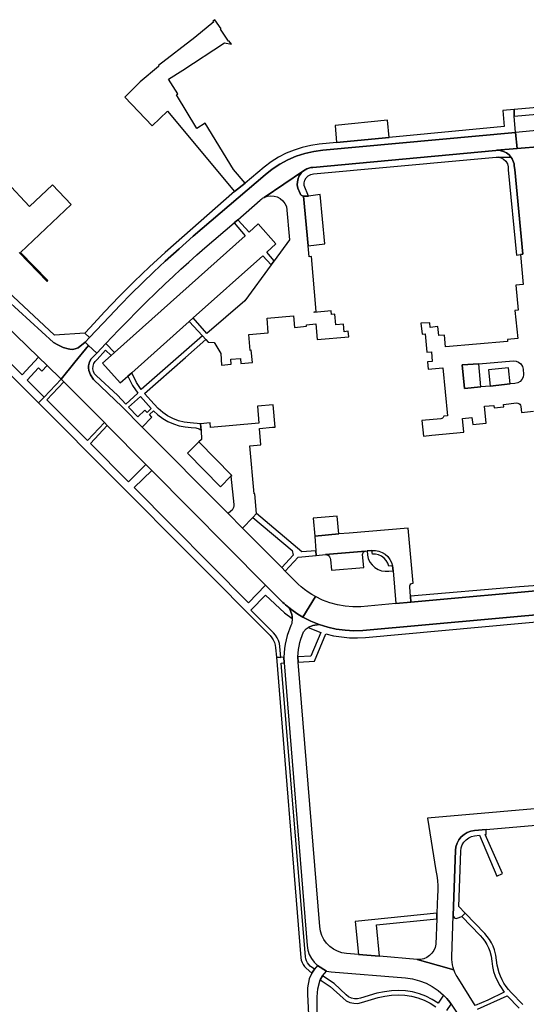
# Model space of a CAD drawing. Header units: metres. Extents: x 127325 to 135234, y 401140 to 409815.
# Tile 29 of 125: x 133455 to 133612, y 403981 to 404287. Entities that reach past the tile are written whole.
import ezdxf

# ---------------------------------------------------------------- set-up
doc = ezdxf.new("R2010")
doc.units = ezdxf.units.M
doc.layers.add('wegvakonderdelen', color=7, linetype='Continuous')

msp = doc.modelspace()

# ---------------------------------------------------------------- linework, layer by layer
at = {"layer": 'wegvakonderdelen'}
for points in [[(133503.96, 404263.83), (133501.02, 404268.34), (133505.49, 404271.16), (133518.38, 404279.61), (133520.54, 404279.23), (133519.77, 404280.25), (133519.6, 404280.13), (133517.16, 404283.89), (133517.37, 404284.03), (133515.38, 404286.82), (133514.81, 404286.41), (133515.04, 404286.11), (133509.2, 404281.29), (133497.86, 404272.57), (133497.95, 404272.28), (133492.26, 404267.49), (133487.48, 404262.8), (133495.99, 404253.87), (133500.7, 404258.44), (133521.55, 404233.53), (133524.79, 404236.1), (133521.2, 404240.31), (133512.35, 404254.68), (133509.78, 404253.08), (133503.45, 404263.46), (133503.96, 404263.83)], [(133608.71, 404251.87), (133608.28, 404256.92), (133608.31, 404258.94), (133604.75, 404258.63), (133605.16, 404253.64), (133569.53, 404250.24), (133553.21, 404248.69), (133547.81, 404248.17), (133545.16, 404247.8), (133542.54, 404247.21), (133539.98, 404246.39), (133537.5, 404245.36), (133535.12, 404244.12), (133532.86, 404242.68), (133530.72, 404241.05), (133524.79, 404236.1), (133521.55, 404233.53), (133500, 404214.64), (133495.16, 404210.16), (133490.4, 404205.6), (133485.73, 404200.94), (133481.15, 404196.2), (133476.67, 404191.37), (133475, 404189.58), (133476.48, 404188.22), (133482.68, 404194.79), (133486.04, 404198.3), (133489.46, 404201.77), (133492.92, 404205.19), (133496.43, 404208.55), (133499.99, 404211.87), (133504.33, 404215.78), (133508.72, 404219.62), (133530.99, 404238.72), (133533.22, 404240.46), (133535.59, 404242), (133538.08, 404243.33), (133540.69, 404244.43), (133543.38, 404245.3), (133546.13, 404245.93), (133548.93, 404246.32), (133608.71, 404251.87)], [(133569.02, 404255.66), (133552.8, 404253.95), (133553.21, 404248.69), (133569.53, 404250.24), (133569.02, 404255.66)], [(133460.7, 404182.11), (133455.64, 404176.6), (133401.21, 404231.36), (133402.1, 404234.76), (133399.88, 404236.96), (133400.76, 404240.09), (133394.59, 404246.14), (133387.67, 404252.85), (133383.42, 404248.46), (133391.24, 404240.95), (133390.52, 404238.33), (133460.65, 404167.91), (133462.46, 404169.74), (133457.19, 404175.04), (133460.64, 404178.8), (133461.74, 404177.78), (133463.36, 404179.54), (133460.7, 404182.11)], [(133602.97, 404246.29), (133609.2, 404246.84), (133608.71, 404251.87), (133548.93, 404246.32), (133546.13, 404245.93), (133543.38, 404245.3), (133540.69, 404244.43), (133538.08, 404243.33), (133535.59, 404242), (133533.22, 404240.46), (133530.99, 404238.72), (133508.72, 404219.62), (133504.33, 404215.78), (133499.99, 404211.87), (133496.43, 404208.55), (133492.92, 404205.19), (133489.46, 404201.77), (133486.04, 404198.3), (133482.68, 404194.79), (133476.48, 404188.22), (133475.11, 404186.77), (133476.2, 404185.76), (133478.75, 404183.41), (133481.61, 404186.4), (133485.52, 404190.48), (133488.36, 404193.41), (133491.22, 404196.32), (133494.12, 404199.19), (133497.05, 404202.04), (133500, 404204.86), (133502.43, 404207.13), (133504.88, 404209.39), (133507.34, 404211.62), (133509.83, 404213.83), (133512.33, 404216.03), (133521.42, 404223.77), (133522.56, 404224.78), (133529.47, 404230.85), (133529.7, 404231.05), (133529.94, 404231.24), (133530.19, 404231.41), (133530.44, 404231.56), (133530.71, 404231.7), (133542.89, 404239.9), (133543.42, 404240.26), (133543.99, 404240.56), (133544.59, 404240.78), (133545.22, 404240.92), (133545.86, 404240.98), (133602.63, 404246.27), (133602.97, 404246.29)], [(133593.66, 404243.37), (133602.71, 404244.17), (133603.33, 404244.17), (133607.41, 404244.08), (133606.73, 404244.86), (133605.91, 404245.49), (133604.99, 404245.95), (133603.99, 404246.22), (133602.97, 404246.29), (133602.63, 404246.27), (133545.86, 404240.98), (133545.22, 404240.92), (133544.59, 404240.78), (133543.99, 404240.56), (133543.42, 404240.26), (133542.89, 404239.9), (133542.18, 404239.21), (133541.62, 404238.41), (133541.23, 404237.51), (133541.02, 404236.55), (133541, 404235.56), (133541.17, 404234.59), (133541.9, 404232.87), (133542.04, 404232.64), (133542.21, 404232.43), (133542.42, 404232.26), (133542.66, 404232.13), (133542.91, 404232.03), (133544.45, 404232.12), (133543.11, 404235.37), (133543.09, 404236.23), (133543.32, 404237.06), (133543.76, 404237.8), (133544.38, 404238.39), (133545.15, 404238.79), (133545.99, 404238.96), (133593.66, 404243.37)], [(133607.41, 404244.08), (133603.33, 404244.17), (133604.23, 404243.97), (133605.05, 404243.53), (133605.73, 404242.9), (133606.22, 404242.1), (133606.48, 404241.21), (133606.49, 404240.28), (133609.06, 404213.82), (133610.31, 404214.01), (133611.04, 404214.03), (133608.5, 404240.3), (133608.36, 404241.53), (133608.28, 404242.08), (133608.14, 404242.61), (133607.95, 404243.12), (133607.7, 404243.62), (133607.41, 404244.08)], [(133544.37, 404216.64), (133542.91, 404232.03), (133542.66, 404232.13), (133542.42, 404232.26), (133542.21, 404232.43), (133542.04, 404232.64), (133541.9, 404232.87), (133541.17, 404234.59), (133541, 404235.56), (133541.02, 404236.55), (133541.23, 404237.51), (133541.62, 404238.41), (133542.18, 404239.21), (133542.89, 404239.9), (133530.71, 404231.7), (133531.7, 404232.06), (133532.74, 404232.2), (133533.79, 404232.12), (133534.79, 404231.82), (133535.72, 404231.32), (133536.51, 404230.64), (133537.15, 404229.81), (133537.6, 404228.86), (133538.61, 404218.51), (133533.86, 404212.01), (133532.93, 404210.77), (133524.76, 404199.58), (133512.94, 404189.45), (133508.64, 404194.32), (133507.44, 404193.24), (133511.53, 404188.75), (133512.56, 404187.63), (133513.37, 404186.77), (133515.14, 404186.7), (133515.42, 404186.37), (133517.24, 404183.3), (133517.43, 404179.69), (133520.51, 404179.92), (133520.37, 404181.47), (133523.33, 404181.73), (133523.47, 404180.2), (133527.04, 404180.52), (133526.71, 404184.25), (133526.39, 404184.23), (133525.94, 404189.13), (133531.93, 404189.67), (133531.6, 404194.2), (133539.81, 404194.9), (133540.11, 404191.31), (133543.88, 404191.7), (133543.84, 404192.2), (133546.7, 404192.45), (133547.12, 404187.63), (133556.97, 404188.46), (133556.79, 404190.15), (133555.51, 404190.02), (133555.31, 404192.39), (133552.95, 404192.13), (133552.6, 404195.46), (133551.62, 404195.37), (133551.52, 404196.51), (133546.23, 404196.03), (133546.22, 404196.24), (133546.9, 404196.29), (133545.44, 404213.34), (133544.68, 404213.28), (133544.37, 404216.64)], [(133544.45, 404232.12), (133542.91, 404232.03), (133544.37, 404216.64), (133549.58, 404217.24), (133548.14, 404232.54), (133544.45, 404232.12)], [(133530.28, 404213.6), (133532.93, 404210.77), (133533.86, 404212.01), (133531.51, 404214.7), (133534.36, 404217.27), (133528.88, 404223.46), (133526.06, 404220.93), (133522.56, 404224.78), (133521.42, 404223.77), (133524.79, 404219.81), (133484.29, 404183.62), (133483.22, 404182.69), (133480.55, 404180.31), (133486.02, 404174.16), (133488.42, 404176.23), (133489.6, 404177.29), (133507.44, 404193.24), (133508.64, 404194.32), (133530.28, 404213.6)], [(133512.56, 404187.63), (133511.53, 404188.75), (133492.49, 404172.11), (133491.13, 404174.28), (133489.6, 404177.29), (133488.42, 404176.23), (133489.84, 404173.33), (133491.48, 404170.93), (133487.78, 404167.58), (133485.21, 404170.29), (133478.63, 404176.31), (133478.09, 404176.94), (133477.73, 404177.69), (133477.56, 404178.5), (133477.59, 404179.32), (133477.83, 404180.12), (133478.25, 404180.83), (133478.84, 404181.41), (133481.49, 404184.33), (133483.22, 404182.69), (133484.29, 404183.62), (133481.61, 404186.4), (133478.75, 404183.41), (133477.01, 404181.56), (133476.46, 404180.64), (133476.19, 404179.45), (133476.19, 404178.83), (133476.3, 404177.95), (133476.83, 404176.65), (133477.77, 404175.22), (133486.61, 404166.74), (133492.85, 404160.45), (133495.86, 404163.53), (133495.15, 404164.33), (133496.36, 404165.44), (133497.74, 404164.21), (133499.25, 404163.12), (133500.86, 404162.2), (133502.57, 404161.44), (133504.34, 404160.87), (133506.15, 404160.49), (133508, 404160.3), (133509.48, 404160.17), (133509.86, 404160.14), (133510.23, 404160.04), (133510.57, 404159.87), (133510.88, 404159.65), (133511.14, 404159.37), (133510.99, 404161.48), (133507.71, 404161.72), (133505.89, 404161.96), (133504.1, 404162.41), (133502.38, 404163.07), (133500.75, 404163.93), (133499.22, 404164.97), (133497.84, 404166.18), (133496.6, 404167.55), (133493.58, 404170.86), (133506.3, 404182.03), (133512.56, 404187.63)], [(133476.3, 404177.95), (133476.19, 404178.83), (133476.19, 404179.45), (133476.46, 404180.64), (133477.01, 404181.56), (133478.75, 404183.41), (133476.2, 404185.76), (133471.92, 404180.59), (133467.73, 404175.3), (133468.57, 404174.46), (133481.12, 404161.82), (133482.01, 404160.92), (133494.03, 404148.81), (133495.82, 404147), (133531.14, 404111.4), (133536.02, 404106.5), (133536.46, 404106.07), (133536.92, 404105.66), (133537.38, 404105.25), (133537.85, 404104.85), (133538.33, 404104.46), (133539.67, 404103.44), (133541.16, 404102.43), (133542.7, 404101.5), (133546.61, 404107.84), (133545.46, 404108.51), (133544.35, 404109.24), (133543.28, 404110.02), (133542.24, 404110.86), (133541.26, 404111.75), (133537.19, 404115.79), (133536.15, 404116.92), (133523.98, 404129.09), (133519.52, 404133.58), (133492.85, 404160.45), (133486.61, 404166.74), (133477.77, 404175.22), (133476.83, 404176.65), (133476.3, 404177.95)], [(133600.87, 404173.16), (133597.95, 404172.91), (133592.86, 404172.45), (133592.2, 404179.75), (133597.31, 404180.1), (133608.02, 404181.03), (133608.89, 404180.92), (133609.7, 404180.57), (133610.37, 404180.01), (133610.86, 404179.28), (133611.12, 404178.44), (133611.24, 404176.77), (133611.1, 404175.93), (133610.72, 404175.17), (133610.14, 404174.56), (133609.4, 404174.14), (133608.57, 404173.96), (133607.05, 404173.84), (133600.87, 404173.16)], [(133597.31, 404180.1), (133592.2, 404179.75), (133592.86, 404172.45), (133597.95, 404172.91), (133597.31, 404180.1)], [(133600.87, 404173.16), (133607.05, 404173.84), (133606.54, 404178.86), (133600.37, 404178.17), (133600.87, 404173.16)], [(133463.23, 404168.94), (133468.57, 404174.46), (133467.73, 404175.3), (133462.46, 404169.74), (133460.65, 404167.91), (133532.53, 404095.74), (133533.08, 404095.1), (133533.54, 404094.4), (133533.89, 404093.64), (133534.13, 404092.83), (133534.26, 404092), (133534.5, 404089.06), (133535.88, 404088.91), (133535.58, 404092.32), (133535.43, 404093.26), (133535.15, 404094.18), (133534.75, 404095.04), (133534.24, 404095.85), (133533.61, 404096.57), (133526.61, 404103.65), (133531.15, 404108.29), (133537.01, 404102.83), (133539.39, 404101.07), (133539.45, 404101.66), (133539.32, 404102.34), (133538.86, 404103.47), (133538.33, 404104.46), (133537.85, 404104.85), (133537.38, 404105.25), (133536.92, 404105.66), (133536.46, 404106.07), (133536.02, 404106.5), (133531.14, 404111.4), (133525.86, 404105.95), (133490.38, 404141.66), (133495.82, 404147), (133494.03, 404148.81), (133488.61, 404143.44), (133476.8, 404155.32), (133482.01, 404160.92), (133481.12, 404161.82), (133475.9, 404156.25), (133463.23, 404168.94)], [(133492.34, 404169.96), (133495.61, 404166.2), (133494.4, 404165.01), (133493.69, 404165.73), (133491.51, 404163.59), (133488.59, 404166.57), (133492.34, 404169.96)], [(133533.26, 404160.36), (133534.11, 404160.44), (133533.5, 404167.33), (133528.6, 404166.88), (133529.06, 404161.65), (133514.09, 404160.34), (133513.98, 404161.74), (133510.99, 404161.48), (133511.14, 404159.37), (133511.25, 404156.63), (133510.42, 404155.81), (133520.65, 404145.44), (133520.39, 404145.18), (133521.25, 404136.46), (133521.26, 404135.98), (133521.18, 404135.51), (133521, 404135.07), (133520.73, 404134.68), (133520.38, 404134.35), (133519.52, 404133.58), (133523.98, 404129.09), (133527.2, 404132.43), (133528.33, 404133.61), (133527.77, 404139.74), (133527.57, 404139.71), (133526.22, 404154.63), (133529.71, 404154.94), (133529.25, 404159.97), (133533.26, 404160.36)], [(133510.42, 404155.81), (133506.88, 404152.36), (133517.14, 404141.94), (133520.39, 404145.18), (133520.65, 404145.44), (133510.42, 404155.81)], [(133546.88, 404120.64), (133546.76, 404122.05), (133542.42, 404121.76), (133528.33, 404133.61), (133527.2, 404132.43), (133539.4, 404122.19), (133539.7, 404120.71), (133536.15, 404116.92), (133537.19, 404115.79), (133541.29, 404120.07), (133546.88, 404120.64)], [(133553.36, 404132.75), (133545.88, 404132.13), (133546.43, 404126.55), (133553.84, 404127.28), (133553.36, 404132.75)], [(133557.06, 404127.54), (133553.84, 404127.28), (133546.43, 404126.55), (133546.76, 404122.05), (133546.88, 404120.64), (133549.75, 404120.89), (133562.15, 404121.97), (133562.68, 404122.02), (133564.17, 404122.13), (133565.26, 404122.13), (133566.32, 404121.93), (133567.34, 404121.53), (133568.27, 404120.97), (133569.08, 404120.24), (133569.74, 404119.38), (133570.24, 404118.42), (133570.56, 404117.38), (133570.72, 404115.85), (133571.6, 404105.7), (133576.25, 404106.11), (133576.11, 404107.96), (133575.89, 404110.78), (133575.88, 404111.15), (133576.01, 404111.5), (133576.26, 404111.78), (133576.59, 404111.96), (133576.96, 404112), (133575.42, 404129.13), (133557.06, 404127.54)], [(133562.15, 404121.97), (133549.75, 404120.89), (133550.21, 404120.79), (133550.63, 404120.56), (133550.97, 404120.23), (133551.2, 404119.82), (133551.32, 404119.36), (133551.6, 404116.04), (133561.64, 404116.92), (133561.28, 404120.87), (133561.29, 404121.18), (133561.4, 404121.47), (133561.59, 404121.71), (133561.85, 404121.89), (133562.15, 404121.97)], [(133564.17, 404122.13), (133562.68, 404122.02), (133562.75, 404120.73), (133563.04, 404119.62), (133563.53, 404118.58), (133564.21, 404117.66), (133565.06, 404116.88), (133566.05, 404116.28), (133567.13, 404115.89), (133568.26, 404115.7), (133569.41, 404115.74), (133570.72, 404115.85), (133570.56, 404117.38), (133569.41, 404117.28), (133569.1, 404118.21), (133568.6, 404119.06), (133567.94, 404119.79), (133567.15, 404120.37), (133566.25, 404120.77), (133565.29, 404120.99), (133564.3, 404121), (133564.17, 404122.13)], [(133536.84, 404089.02), (133535.88, 404088.91), (133534.5, 404089.06), (133542.12, 403995.8), (133542.23, 403995.06), (133542.46, 403994.36), (133542.8, 403993.7), (133543.23, 403993.1), (133543.75, 403992.57), (133545.46, 403991.08), (133546.3, 403992.23), (133545.04, 403993.24), (133544.55, 403993.7), (133544.13, 403994.24), (133543.82, 403994.84), (133543.6, 403995.48), (133543.49, 403996.15), (133536, 404087.25), (133536.9, 404087.28), (133536.84, 404089.02)], [(133599.65, 404034.06), (133599.65, 404035.63), (133596.01, 404035.31), (133594.85, 404035.1), (133593.75, 404034.69), (133592.75, 404034.09), (133591.87, 404033.31), (133591.14, 404032.39), (133590.59, 404031.36), (133590.24, 404030.24), (133590.09, 404029.07), (133589.4, 404008.96), (133589.47, 404008.61), (133589.66, 404008.31), (133589.95, 404008.1), (133590.3, 404008.02), (133590.66, 404008.07), (133592.07, 404008.6), (133593.07, 404009.64), (133591.09, 404011.68), (133591.74, 404028.93), (133591.88, 404029.91), (133592.21, 404030.84), (133592.72, 404031.69), (133593.39, 404032.42), (133594.19, 404032.99), (133595.09, 404033.4), (133596.05, 404033.62), (133597.59, 404033.81), (133602.96, 404021.17), (133604.66, 404021.97), (133599.29, 404034.02), (133599.65, 404034.06)], [(133584.3, 404007.92), (133584.36, 404009.6), (133558.99, 404007.06), (133560.04, 403996.84), (133566.54, 403996.29), (133565.59, 404006.06), (133584.3, 404007.92)]]:
    msp.add_lwpolyline(points, close=True, dxfattribs=at)
for points in [[(133620.1, 404259.97), (133608.31, 404258.94), (133608.28, 404256.92), (133622.39, 404258.14)], [(133454.68, 404214.59), (133463.36, 404205.65), (133463.58, 404205.86), (133455.09, 404214.6), (133470.82, 404229.49), (133470.82, 404229.49), (133465.04, 404235.57), (133457.9, 404228.87), (133436.31, 404251.8)], [(133622.91, 404253.19), (133608.71, 404251.87), (133609.2, 404246.84), (133616.78, 404247.52)], [(133616.78, 404247.52), (133609.2, 404246.84), (133602.97, 404246.29), (133603.99, 404246.22), (133604.99, 404245.95), (133605.91, 404245.49), (133606.73, 404244.86), (133607.41, 404244.08), (133607.7, 404243.62), (133607.95, 404243.12), (133608.14, 404242.61), (133608.28, 404242.08), (133608.36, 404241.53), (133608.5, 404240.3), (133611.04, 404214.03), (133610.31, 404214.01), (133611.14, 404204.65), (133608.84, 404204.48), (133609.58, 404196.74), (133608.56, 404196.64), (133609.43, 404187.91), (133606.22, 404187.65), (133606.24, 404187), (133587.04, 404185.31), (133586.67, 404189), (133584.94, 404188.84), (133584.65, 404191.6), (133582.26, 404191.38), (133582.12, 404192.79), (133579.32, 404192.66), (133579.74, 404189.29), (133580.66, 404189.38), (133581.18, 404183.67), (133582.62, 404183.77), (133582.9, 404180.83), (133581.43, 404180.67), (133581.62, 404178.45), (133586.19, 404178.83), (133587.64, 404163.93), (133586.47, 404163.81), (133586.39, 404163.57), (133586.25, 404163.36), (133586.06, 404163.19), (133585.84, 404163.07), (133585.59, 404163.01), (133579.64, 404162.49), (133580.2, 404157.64), (133582.77, 404157.96), (133592.65, 404158.91), (133592.3, 404163.14), (133595.18, 404163.39), (133595.53, 404161.27), (133599.6, 404161.64), (133599.12, 404166.9), (133602.05, 404167.18), (133602.12, 404166.42), (133605.11, 404166.71), (133605.04, 404167.49), (133609.04, 404167.91), (133609.42, 404167.89), (133609.79, 404167.76), (133610.09, 404167.51), (133610.3, 404167.19), (133610.4, 404166.81), (133610.59, 404164.94), (133614.3, 404165.34)], [(133400.76, 404240.09), (133460.7, 404182.11), (133463.36, 404179.54), (133467.73, 404175.3), (133471.92, 404180.59), (133476.2, 404185.76), (133475.11, 404186.77), (133472.93, 404185.03), (133472.05, 404184.67), (133471.2, 404184.53), (133470.41, 404184.58), (133469.82, 404184.68), (133468.33, 404185.1), (133466.69, 404185.92), (133465.3, 404186.67), (133450.87, 404199.94)], [(133450.87, 404199.94), (133465.3, 404186.67), (133466.69, 404185.92), (133468.33, 404185.1), (133469.82, 404184.68), (133470.41, 404184.58), (133471.2, 404184.53), (133472.05, 404184.67), (133472.93, 404185.03), (133475.11, 404186.77), (133476.48, 404188.22), (133475, 404189.58), (133465.64, 404188.97), (133446.43, 404206.79)], [(133629.72, 404112.34), (133609.99, 404110.87), (133576.11, 404107.96), (133576.25, 404106.11), (133621.85, 404110.21)], [(133621.85, 404110.21), (133576.25, 404106.11), (133571.6, 404105.7), (133560.7, 404104.71), (133558.27, 404104.67), (133555.84, 404104.86), (133553.43, 404105.27), (133551.08, 404105.91), (133548.8, 404106.77), (133546.61, 404107.84), (133542.7, 404101.5), (133545.21, 404100.22), (133547.81, 404099.17), (133550.43, 404098.36), (133553.11, 404097.77), (133555.83, 404097.4), (133558.57, 404097.27), (133561.31, 404097.37), (133621.92, 404102.82)], [(133596.24, 403980.99), (133590.58, 403990.03), (133590.35, 403990.41), (133590.14, 403990.8), (133589.94, 403991.2), (133589.76, 403991.6), (133589.6, 403992.02), (133584.79, 403993.41), (133584.79, 403993.41), (133578.19, 403995.31), (133566.54, 403996.29), (133560.04, 403996.84), (133556.23, 403997.16), (133554.84, 403997.39), (133553.49, 403997.83), (133552.24, 403998.48), (133551.09, 403999.31), (133550.09, 404000.31), (133549.26, 404001.46), (133548.62, 404002.72), (133548.18, 404004.06), (133547.95, 404005.46), (133541.24, 404087.48), (133541.2, 404089.17), (133541.26, 404090.28), (133541.37, 404091.39), (133541.55, 404092.49), (133541.78, 404093.57), (133542.07, 404094.65), (133542.92, 404096.93), (133543.72, 404097.8), (133544.36, 404098.24), (133544.76, 404098.51), (133545.84, 404098.86), (133547.75, 404099.19), (133547.81, 404099.17), (133545.21, 404100.22), (133542.7, 404101.5), (133541.16, 404102.43), (133539.67, 404103.44), (133538.33, 404104.46), (133538.86, 404103.47), (133539.32, 404102.34), (133539.45, 404101.66), (133539.39, 404101.07), (133539.26, 404099.51), (133538.95, 404098.84), (133537.89, 404095.77), (133537.55, 404094.45), (133537.28, 404093.11), (133537.06, 404091.75), (133536.92, 404090.39), (133536.84, 404089.02), (133536.9, 404087.28), (133544.05, 403999.6), (133544.28, 403998.19), (133544.73, 403996.84), (133545.39, 403995.58), (133546.24, 403994.45), (133547.27, 403993.46), (133550.08, 403991.68), (133551.51, 403991.44), (133574.6, 403989.54), (133576.78, 403989.24), (133578.91, 403988.69), (133580.96, 403987.9), (133582.91, 403986.88), (133584.74, 403985.64), (133586.41, 403984.21), (133586.93, 403983.69), (133587.43, 403983.15), (133587.91, 403982.59), (133588.37, 403982.01), (133588.8, 403981.42), (133591.19, 403977.67)], [(133621.92, 404102.82), (133561.31, 404097.37), (133558.57, 404097.27), (133555.83, 404097.4), (133553.11, 404097.77), (133550.43, 404098.36), (133547.81, 404099.17), (133547.75, 404099.19), (133545.84, 404098.86), (133544.76, 404098.51), (133544.36, 404098.24), (133548.31, 404096.73), (133545.21, 404089.37), (133541.2, 404089.17), (133541.24, 404087.48), (133546.35, 404087.78), (133549.88, 404096.28), (133552.28, 404095.71), (133554.72, 404095.32), (133557.18, 404095.1), (133559.65, 404095.05), (133562.12, 404095.19), (133622, 404100.65)], [(133626.49, 404043.05), (133581.4, 404039.08), (133584.03, 404022.84), (133584.31, 404021.3), (133584.5, 404019.74), (133584.61, 404018.17), (133584.62, 404016.6), (133584.55, 404015.03), (133584.36, 404009.6), (133584.3, 404007.92), (133584.01, 404000), (133583.78, 403999), (133583.36, 403998.05), (133582.78, 403997.21), (133582.04, 403996.49), (133581.18, 403995.92), (133580.23, 403995.53), (133579.22, 403995.32), (133578.19, 403995.31), (133584.79, 403993.41), (133589.6, 403992.02), (133589.35, 403992.8), (133589.16, 403993.6), (133589.03, 403994.41), (133588.96, 403995.23), (133588.96, 403996.05), (133589.4, 404008.96), (133590.09, 404029.07), (133590.24, 404030.24), (133590.59, 404031.36), (133591.14, 404032.39), (133591.87, 404033.31), (133592.75, 404034.09), (133593.75, 404034.69), (133594.85, 404035.1), (133596.01, 404035.31), (133599.65, 404035.63), (133617.39, 404037.16)], [(133610.99, 403981.28), (133607.35, 403985.04), (133606.54, 403985.95), (133605.8, 403986.91), (133605.14, 403987.93), (133604.55, 403988.99), (133604.05, 403990.09), (133603.65, 403991.15), (133603.05, 403993.54), (133602.66, 403996.6), (133602.23, 403998.27), (133601.81, 403999.38), (133601.29, 404000.45), (133600.68, 404001.47), (133599.97, 404002.43), (133599.18, 404003.32), (133593.07, 404009.64), (133593.07, 404009.64), (133592.07, 404008.6), (133597.75, 404002.76), (133598.53, 404001.89), (133599.22, 404000.95), (133599.83, 403999.95), (133600.34, 403998.9), (133600.76, 403997.81), (133601.17, 403996.27), (133601.38, 403994.73), (133601.57, 403993.14), (133601.93, 403991.58), (133602.43, 403990.06), (133603.09, 403988.6), (133603.89, 403987.21), (133605.23, 403985.11), (133600.13, 403982.61), (133596.24, 403980.99)], [(133547.19, 403977.84), (133547.15, 403983.7), (133547.33, 403986.13), (133547.33, 403986.13), (133548.14, 403989.01), (133548.86, 403990.18), (133550.08, 403991.68), (133547.27, 403993.46), (133546.3, 403992.23), (133545.46, 403991.08), (133544.67, 403989.3), (133544.13, 403986.51), (133544.15, 403984.51), (133544.63, 403973.9)], [(133587.4, 403979.43), (133588.8, 403981.42), (133588.37, 403982.01), (133587.91, 403982.59), (133587.43, 403983.15), (133586.93, 403983.69), (133586.41, 403984.21), (133584.73, 403981.7), (133582.89, 403982.88), (133580.94, 403983.87), (133578.9, 403984.65), (133576.79, 403985.22), (133574.63, 403985.57), (133572.45, 403985.7), (133570.26, 403985.6), (133568.1, 403985.28), (133565.65, 403984.79), (133560.62, 403983.23), (133559.68, 403983.04), (133558.71, 403983.06), (133557.77, 403983.27), (133556.9, 403983.68), (133556.13, 403984.27), (133552.41, 403987.79), (133548.86, 403990.18), (133548.14, 403989.01), (133551.24, 403986.92), (133555.23, 403983.23), (133556.21, 403982.49), (133557.33, 403981.97), (133558.53, 403981.69), (133559.76, 403981.67), (133560.96, 403981.9), (133566.12, 403983.44), (133568.18, 403983.87), (133570.23, 403984.18), (133572.3, 403984.29), (133574.37, 403984.18), (133576.42, 403983.86), (133578.43, 403983.34), (133580.37, 403982.61), (133582.22, 403981.69), (133583.98, 403980.58)], [(133596.96, 403979.83), (133606.11, 403984.01), (133609.89, 403980.18)]]:
    msp.add_lwpolyline(points, dxfattribs=at)

doc.saveas('drawing.dxf')
